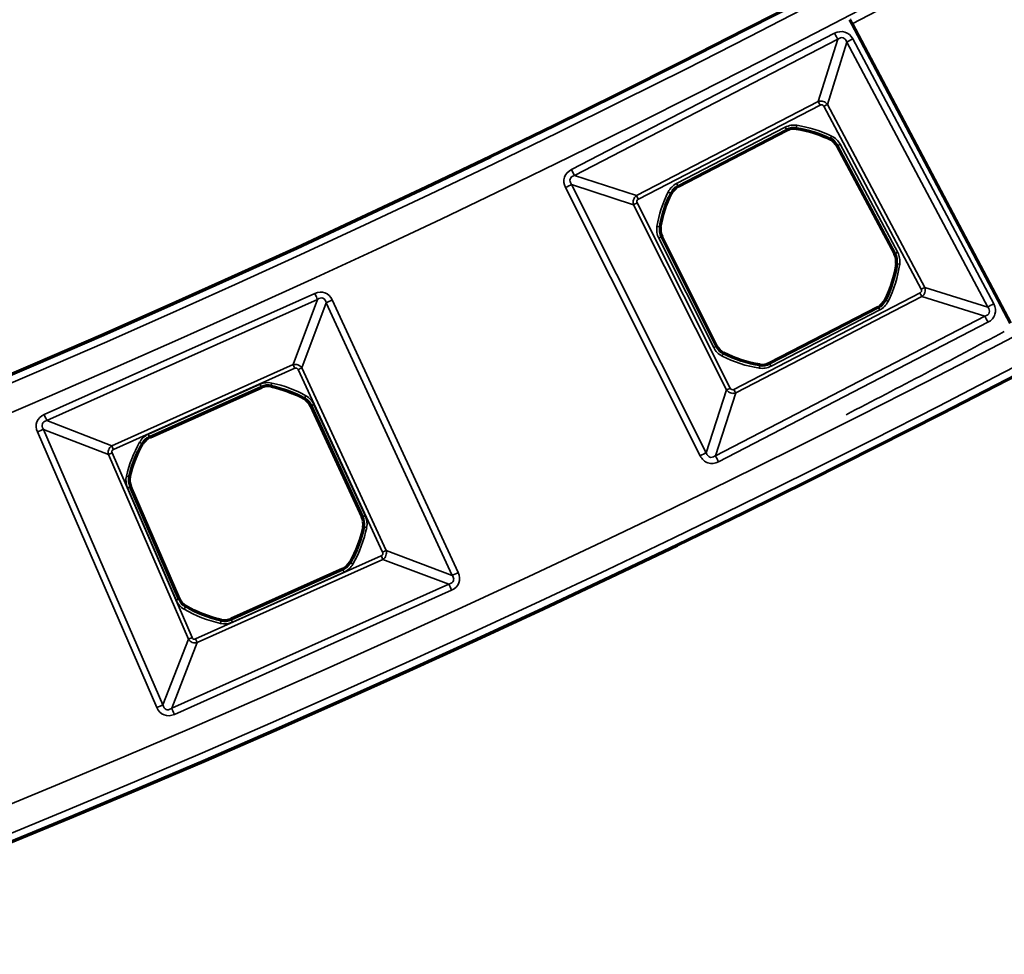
# Model space of a CAD drawing. Header units: millimetres. Extents: x -1503 to 2224, y -4278 to 2541.
# Tile 15 of 50: x 596 to 657, y -3992 to -3933. Entities that reach past the tile are written whole.
import ezdxf

# ---------------------------------------------------------------- set-up
doc = ezdxf.new("R2010")
doc.units = ezdxf.units.MM
doc.header["$LTSCALE"] = 0.75
doc.layers.add('Visible', color=7, linetype='Continuous', lineweight=70)
doc.layers.add('Visible Narrow', color=7, linetype='Continuous', lineweight=35)

msp = doc.modelspace()

# ---------------------------------------------------------------- linework, layer by layer
at = {"layer": 'Visible', "extrusion": (-7.30938e-29, -5.96856e-13, -1)}
for p, q in [((657.739, -3952.066, 28.1), (647.814, -3933.332, 28.1)), ((636.907, -3943.509, 22.2), (643.722, -3939.983, 22.2)), ((646.886, -3940.97, 22.2), (650.491, -3947.739, 22.2)), ((639.326, -3953.514, 22.2), (635.884, -3946.661, 22.2)), ((649.453, -3951.067, 22.2), (642.642, -3954.591, 22.2)), ((603.8, -3959.226, 22.2), (610.803, -3956.091, 22.2)), ((613.907, -3957.254, 22.2), (617.123, -3964.216, 22.2)), ((605.651, -3969.352, 22.2), (602.6, -3962.316, 22.2)), ((615.9, -3967.481, 22.2), (608.9, -3970.614, 22.2))]:
    msp.add_line(p, q, dxfattribs=at)
for radius in [763.5, 736.5]:
    msp.add_circle((-305.848, -3277.763, -27.4), radius, dxfattribs=at)
at = {"layer": 'Visible', "extrusion": (-0.883649, -0.46815, 8.78127e-07)}
msp.add_arc((3778.96, 27.799, 1268.947), 0.3, 89.99942, 179.99941, dxfattribs=at)
at = {"layer": 'Visible'}
for centre, start, end in [((644.177, -3940.864, 22.2), 81.18032, 117.35161), ((646.011, -3941.436, 22.2), 28.03341, 64.18507), ((637.363, -3944.389, 22.2), 117.35161, 153.52291), ((636.77, -3946.216, 22.2), 170.51815, 206.66982), ((649.616, -3948.205, 22.2), 351.88175, 28.03341), ((648.998, -3950.187, 22.2), 297.35161, 333.50328), ((640.212, -3953.069, 22.2), 206.66982, 242.82148), ((642.186, -3953.711, 22.2), 261.19995, 297.35161), ((611.208, -3956.996, 22.2), 77.9458, 114.1171), ((613.007, -3957.67, 22.2), 24.79889, 60.95056), ((604.205, -3960.131, 22.2), 114.1171, 150.28839), ((603.51, -3961.922, 22.2), 167.28364, 203.4353), ((616.223, -3964.632, 22.2), 348.64723, 24.79889), ((615.495, -3966.576, 22.2), 294.1171, 330.26876), ((606.56, -3968.958, 22.2), 203.4353, 239.58696), ((608.495, -3969.71, 22.2), 257.96543, 294.1171)]:
    msp.add_arc(centre, 0.991, start, end, dxfattribs=at)
at = {"layer": 'Visible', "extrusion": (-7.30938e-29, -5.96856e-13, -1)}
for centre, start, end in [((-643.181, -3947.287, -22.2), 98.81968, 115.81493), ((-643.181, -3947.287, -22.2), 9.48185, 26.47709), ((-643.181, -3947.287, -22.2), 188.11825, 206.49672), ((-643.181, -3947.287, -22.2), 278.80005, 297.17852), ((-609.851, -3963.352, -22.2), 102.0542, 119.04944), ((-609.851, -3963.352, -22.2), 12.71636, 29.71161), ((-609.851, -3963.352, -22.2), 191.35277, 209.73124), ((-609.851, -3963.352, -22.2), 282.03457, 300.41304)]:
    msp.add_arc(centre, 7.491, start, end, dxfattribs=at)
at = {"layer": 'Visible Narrow', "extrusion": (-7.30938e-29, -5.96856e-13, -1)}
for p, q in [((630.225, -3942.451, 27.7), (646.719, -3933.919, 27.7)), ((646.914, -3934.295, 27.466), (630.42, -3942.827, 27.466)), ((645.699, -3938.193, 22.84), (646.914, -3934.295, 27.466)), ((647.482, -3934.472, 27.466), (646.267, -3938.371, 22.84)), ((656.317, -3951.065, 27.466), (647.482, -3934.472, 27.466)), ((647.856, -3934.273, 27.7), (656.691, -3950.866, 27.7)), ((634.304, -3944.088, 22.84), (645.699, -3938.193, 22.84)), ((645.816, -3938.419, 22.7), (634.421, -3944.314, 22.7)), ((652.148, -3949.955, 22.7), (646.043, -3938.49, 22.7)), ((646.267, -3938.371, 22.84), (652.372, -3949.836, 22.84)), ((636.813, -3943.326, 22.7), (643.628, -3939.801, 22.7)), ((643.719, -3939.979, 22.503), (636.905, -3943.504, 22.503)), ((643.722, -3939.983, 22.2), (643.719, -3939.979, 22.503)), ((644.33, -3939.879, 22.503), (644.329, -3939.884, 22.2)), ((646.443, -3940.543, 22.2), (646.445, -3940.539, 22.503)), ((646.891, -3940.967, 22.503), (646.886, -3940.97, 22.2)), ((650.495, -3947.737, 22.503), (646.891, -3940.967, 22.503)), ((647.067, -3940.873, 22.7), (650.672, -3947.643, 22.7)), ((630.42, -3942.827, 27.466), (634.304, -3944.088, 22.84)), ((638.295, -3960.382, 27.7), (629.858, -3943.583, 27.7)), ((634.12, -3944.654, 22.84), (630.236, -3943.393, 27.466)), ((630.236, -3943.393, 27.466), (638.674, -3960.192, 27.466)), ((636.905, -3943.504, 22.503), (636.907, -3943.509, 22.2)), ((636.475, -3943.947, 22.2), (636.47, -3943.945, 22.503)), ((639.95, -3956.261, 22.84), (634.12, -3944.654, 22.84)), ((634.347, -3944.54, 22.7), (640.177, -3956.147, 22.7)), ((635.787, -3946.052, 22.503), (635.792, -3946.053, 22.2)), ((639.143, -3953.606, 22.7), (635.7, -3946.753, 22.7)), ((635.884, -3946.661, 22.2), (635.879, -3946.664, 22.503)), ((635.879, -3946.664, 22.503), (639.321, -3953.517, 22.503)), ((650.491, -3947.739, 22.2), (650.495, -3947.737, 22.503)), ((650.602, -3948.346, 22.503), (650.597, -3948.345, 22.2)), ((652.372, -3949.836, 22.84), (656.317, -3951.065, 27.466)), ((597.187, -3957.804, 27.7), (614.147, -3950.211, 27.7)), ((614.317, -3950.59, 27.478), (597.357, -3958.183, 27.478)), ((612.786, -3954.674, 22.833), (614.317, -3950.59, 27.478)), ((615.242, -3950.621, 27.7), (623.132, -3967.697, 27.7)), ((640.406, -3956.222, 22.7), (652.076, -3950.185, 22.7)), ((652.193, -3950.411, 22.84), (640.523, -3956.447, 22.84)), ((656.138, -3951.64, 27.466), (652.193, -3950.411, 22.84)), ((614.864, -3950.796, 27.478), (613.334, -3954.88, 22.833)), ((622.754, -3967.872, 27.478), (614.864, -3950.796, 27.478)), ((642.644, -3954.596, 22.503), (649.456, -3951.072, 22.503)), ((649.456, -3951.072, 22.503), (649.453, -3951.067, 22.2)), ((649.885, -3950.629, 22.2), (649.89, -3950.632, 22.503)), ((639.247, -3960.378, 27.466), (656.138, -3951.64, 27.466)), ((649.548, -3951.25, 22.7), (642.736, -3954.773, 22.7)), ((656.332, -3952.016, 27.7), (639.441, -3960.754, 27.7)), ((639.321, -3953.517, 22.503), (639.326, -3953.514, 22.2)), ((639.759, -3953.951, 22.2), (639.757, -3953.956, 22.503)), ((601.422, -3959.762, 22.833), (612.786, -3954.674, 22.833)), ((612.888, -3954.902, 22.7), (601.524, -3959.99, 22.7)), ((613.334, -3954.88, 22.833), (618.621, -3966.323, 22.833)), ((642.034, -3954.695, 22.503), (642.035, -3954.69, 22.2)), ((642.642, -3954.591, 22.2), (642.644, -3954.596, 22.503)), ((618.395, -3966.428, 22.7), (613.107, -3954.984, 22.7)), ((603.716, -3959.039, 22.7), (610.719, -3955.904, 22.7)), ((610.801, -3956.086, 22.503), (603.798, -3959.221, 22.503)), ((610.803, -3956.091, 22.2), (610.801, -3956.086, 22.503)), ((611.416, -3956.021, 22.503), (611.415, -3956.026, 22.2)), ((638.674, -3960.192, 27.466), (639.95, -3956.261, 22.84)), ((640.523, -3956.447, 22.84), (639.247, -3960.378, 27.466)), ((613.488, -3956.804, 22.2), (613.491, -3956.799, 22.503)), ((613.911, -3957.252, 22.503), (613.907, -3957.254, 22.2)), ((617.128, -3964.214, 22.503), (613.911, -3957.252, 22.503)), ((614.093, -3957.168, 22.7), (617.31, -3964.13, 22.7)), ((597.357, -3958.183, 27.478), (601.422, -3959.762, 22.833)), ((604.245, -3976.153, 27.7), (596.764, -3958.893, 27.7)), ((601.211, -3960.307, 22.833), (597.145, -3958.728, 27.478)), ((597.145, -3958.728, 27.478), (604.627, -3975.987, 27.478)), ((603.798, -3959.221, 22.503), (603.8, -3959.226, 22.2)), ((603.344, -3959.64, 22.2), (603.34, -3959.637, 22.503)), ((606.224, -3971.873, 22.833), (601.211, -3960.307, 22.833)), ((601.44, -3960.208, 22.7), (606.453, -3971.774, 22.7)), ((602.538, -3961.702, 22.503), (602.543, -3961.703, 22.2)), ((602.6, -3962.316, 22.2), (602.596, -3962.318, 22.503)), ((602.596, -3962.318, 22.503), (605.646, -3969.354, 22.503)), ((605.462, -3969.434, 22.7), (602.412, -3962.398, 22.7)), ((617.123, -3964.216, 22.2), (617.128, -3964.214, 22.503)), ((617.2, -3964.828, 22.503), (617.195, -3964.827, 22.2)), ((606.674, -3971.859, 22.7), (618.312, -3966.649, 22.7)), ((618.621, -3966.323, 22.833), (622.754, -3967.872, 27.478)), ((618.414, -3966.877, 22.833), (606.776, -3972.087, 22.833)), ((616.356, -3967.068, 22.2), (616.36, -3967.07, 22.503)), ((622.547, -3968.426, 27.478), (618.414, -3966.877, 22.833)), ((608.902, -3970.619, 22.503), (615.902, -3967.486, 22.503)), ((615.984, -3967.668, 22.7), (608.984, -3970.802, 22.7)), ((615.902, -3967.486, 22.503), (615.9, -3967.481, 22.2)), ((605.178, -3976.201, 27.478), (622.547, -3968.426, 27.478)), ((622.716, -3968.805, 27.7), (605.348, -3976.581, 27.7)), ((605.646, -3969.354, 22.503), (605.651, -3969.352, 22.2)), ((606.058, -3969.813, 22.2), (606.056, -3969.817, 22.503)), ((608.287, -3970.684, 22.503), (608.289, -3970.679, 22.2)), ((608.9, -3970.614, 22.2), (608.902, -3970.619, 22.503)), ((604.627, -3975.987, 27.478), (606.224, -3971.873, 22.833)), ((606.776, -3972.087, 22.833), (605.178, -3976.201, 27.478))]:
    msp.add_line(p, q, dxfattribs=at)
for radius in [763, 761.3, 738.7, 737]:
    msp.add_circle((-305.848, -3277.763, -27.9), radius, dxfattribs=at)
at = {"layer": 'Visible Narrow'}
for centre, radius, start, end in [((305.848, -3277.763, 28.1), 739.4, 297.548028, 332.451972), ((644.177, -3940.864, 22.503), 0.997, 81.18032, 117.35161), ((643.181, -3947.287, 22.503), 7.497, 64.18507, 81.18032), ((646.011, -3941.436, 22.503), 0.997, 28.03341, 64.18507), ((637.363, -3944.389, 22.503), 0.997, 117.35161, 153.52291), ((643.181, -3947.287, 22.503), 7.497, 153.52291, 170.51815), ((636.77, -3946.216, 22.503), 0.997, 170.51815, 206.66982), ((649.616, -3948.205, 22.503), 0.997, 351.88175, 28.03341), ((643.181, -3947.287, 22.503), 7.497, 333.50328, 351.88175), ((648.998, -3950.187, 22.503), 0.997, 297.35161, 333.50328), ((342.011, -3365.07, 27.7), 666.803, 297.260845, 298.223847), ((640.212, -3953.069, 22.503), 0.997, 206.66982, 242.82148), ((643.181, -3947.287, 22.503), 7.497, 242.82148, 261.19995), ((642.186, -3953.711, 22.503), 0.997, 261.19995, 297.35161), ((611.208, -3956.996, 22.503), 0.997, 77.9458, 114.1171), ((609.851, -3963.352, 22.503), 7.497, 60.95056, 77.9458), ((613.007, -3957.67, 22.503), 0.997, 24.79889, 60.95056), ((604.205, -3960.131, 22.503), 0.997, 114.1171, 150.28839), ((609.851, -3963.352, 22.503), 7.497, 150.28839, 167.28364), ((603.51, -3961.922, 22.503), 0.997, 167.28364, 203.4353), ((616.223, -3964.632, 22.503), 0.997, 348.64723, 24.79889), ((609.851, -3963.352, 22.503), 7.497, 330.26876, 348.64723), ((615.495, -3966.576, 22.503), 0.997, 294.1171, 330.26876), ((606.56, -3968.958, 22.503), 0.997, 203.4353, 239.58696), ((609.851, -3963.352, 22.503), 7.497, 239.58696, 257.96543), ((608.495, -3969.71, 22.503), 0.997, 257.96543, 294.1171)]:
    msp.add_arc(centre, radius, start, end, dxfattribs=at)
at = {"layer": 'Visible Narrow', "extrusion": (0.888204, 0.45945, -2.20374e-13)}
msp.add_arc((-3791.256, 27.2, -1233.02), 0.5, 90, 147.87327, dxfattribs=at)
at = {"layer": 'Visible Narrow', "extrusion": (0.469986, -0.882674, 5.42797e-13)}
msp.add_arc((-1277.209, 27.2, 3777.163), 0.5, 90, 147.87327, dxfattribs=at)
at = {"layer": 'Visible Narrow', "extrusion": (0.888204, 0.45945, -3.04038e-13)}
msp.add_arc((-3794.838, 23, -1235.89), 0.3, 270, 327.87327, dxfattribs=at)
at = {"layer": 'Visible Narrow', "extrusion": (-0.469986, 0.882674, -5.32158e-13)}
msp.add_arc((1280.791, 23, -3780.033), 0.3, 212.12673, 270, dxfattribs=at)
at = {"layer": 'Visible Narrow', "extrusion": (-7.30938e-29, -5.96856e-13, -1)}
for centre, radius, start, end in [((-644.177, -3940.864, -22.7), 1.197, 62.64839, 98.81968), ((-643.181, -3947.287, -22.7), 7.697, 98.81968, 115.81493), ((-646.011, -3941.436, -22.7), 1.197, 115.81493, 151.96659), ((-637.363, -3944.389, -22.7), 1.197, 26.47709, 62.64839), ((-643.181, -3947.287, -22.7), 7.697, 9.48185, 26.47709), ((-636.77, -3946.216, -22.7), 1.197, 333.33018, 9.48185), ((-649.616, -3948.205, -22.7), 1.197, 151.96659, 188.11825), ((-643.181, -3947.287, -22.7), 7.697, 188.11825, 206.49672), ((-648.998, -3950.187, -22.7), 1.197, 206.49672, 242.64839), ((-640.212, -3953.069, -22.7), 1.197, 297.17852, 333.33018), ((-643.181, -3947.287, -22.7), 7.697, 278.80005, 297.17852), ((-642.186, -3953.711, -22.7), 1.197, 242.64839, 278.80005), ((-611.208, -3956.996, -22.7), 1.197, 65.8829, 102.0542), ((-609.851, -3963.352, -22.7), 7.697, 102.0542, 119.04944), ((-613.007, -3957.67, -22.7), 1.197, 119.04944, 155.20111), ((-604.205, -3960.131, -22.7), 1.197, 29.71161, 65.8829), ((-609.851, -3963.352, -22.7), 7.697, 12.71636, 29.71161), ((-603.51, -3961.922, -22.7), 1.197, 336.5647, 12.71636), ((-616.223, -3964.632, -22.7), 1.197, 155.20111, 191.35277), ((-609.851, -3963.352, -22.7), 7.697, 191.35277, 209.73124), ((-615.495, -3966.576, -22.7), 1.197, 209.73124, 245.8829), ((-606.56, -3968.958, -22.7), 1.197, 300.41304, 336.5647), ((-609.851, -3963.352, -22.7), 7.697, 282.03457, 300.41304), ((-608.495, -3969.71, -22.7), 1.197, 245.8829, 282.03457)]:
    msp.add_arc(centre, radius, start, end, dxfattribs=at)
at = {"layer": 'Visible Narrow', "extrusion": (0.888204, 0.45945, -2.74225e-13)}
msp.add_arc((-3795.061, 22.5, -1238.469), 0.2, 90, 179, dxfattribs=at)
at = {"layer": 'Visible Narrow', "extrusion": (0.988176, -0.153325, 1.05941e-13)}
msp.add_arc((-3794.301, 22.5, 1240.795), 0.2, 90, 179, dxfattribs=at)
at = {"layer": 'Visible Narrow', "extrusion": (0.900205, -0.435466, 2.77007e-13)}
msp.add_arc((-3265.589, 22.5, 2297.903), 0.2, 90, 179, dxfattribs=at)
at = {"layer": 'Visible Narrow', "extrusion": (0.469986, -0.882674, 5.26829e-13)}
msp.add_arc((-1281.007, 22.5, 3782.618), 0.2, 90, 179, dxfattribs=at)
at = {"layer": 'Visible Narrow', "extrusion": (0.888204, 0.45945, -2.19999e-13)}
msp.add_arc((-3791.256, 27.2, -1251.59), 0.5, 90, 147.87327, dxfattribs=at)
at = {"layer": 'Visible Narrow', "extrusion": (0.448848, -0.893608, 5.12316e-13)}
msp.add_arc((-1207.225, 27.2, 3806.728), 0.5, 32.12673, 90, dxfattribs=at)
at = {"layer": 'Visible Narrow', "extrusion": (-0.888204, -0.45945, 2.75603e-13)}
msp.add_arc((3795.061, 22.5, 1246.141), 0.2, 1, 90, dxfattribs=at)
at = {"layer": 'Visible Narrow', "extrusion": (0.888204, 0.45945, -1.556e-13)}
msp.add_arc((-3794.838, 23, -1248.72), 0.3, 270, 327.87327, dxfattribs=at)
at = {"layer": 'Visible Narrow', "extrusion": (-0.44584, -0.895113, 5.63376e-13)}
msp.add_arc((2327.881, 22.5, 3246.511), 0.2, 1, 90, dxfattribs=at)
at = {"layer": 'Visible Narrow', "extrusion": (-0.448848, 0.893608, -5.37046e-13)}
msp.add_arc((1203.643, 23, -3809.598), 0.3, 270, 327.87327, dxfattribs=at)
at = {"layer": 'Visible Narrow', "extrusion": (-0.164735, -0.986338, 5.99674e-13)}
msp.add_arc((1276.954, 22.5, 3787.404), 0.2, 1, 90, dxfattribs=at)
at = {"layer": 'Visible Narrow', "extrusion": (0.448848, -0.893608, 5.27666e-13)}
msp.add_arc((-1203.427, 22.5, 3812.183), 0.2, 1, 90, dxfattribs=at)
at = {"layer": 'Visible Narrow', "extrusion": (0.469986, -0.882674, 5.24066e-13)}
msp.add_arc((-1281.007, 22.5, 3790.287), 0.2, 90, 179, dxfattribs=at)
at = {"layer": 'Visible Narrow', "extrusion": (-0.141217, -0.989979, 6.17223e-13)}
msp.add_arc((1201.854, 22.5, 3816.902), 0.2, 90, 179, dxfattribs=at)
at = {"layer": 'Visible Narrow', "extrusion": (-0.469986, 0.882674, -5.35378e-13)}
msp.add_arc((1280.791, 23, -3793.022), 0.3, 212.12673, 270, dxfattribs=at)
at = {"layer": 'Visible Narrow', "extrusion": (0.912712, 0.408603, -2.61759e-13)}
msp.add_arc((-3856.348, 27.2, -1053.528), 0.5, 90, 146.25909, dxfattribs=at)
at = {"layer": 'Visible Narrow', "extrusion": (0.419435, -0.907786, 5.29218e-13)}
msp.add_arc((-1098.52, 27.2, 3844.37), 0.5, 90, 146.25909, dxfattribs=at)
at = {"layer": 'Visible Narrow', "extrusion": (0.888204, 0.45945, -2.70451e-13)}
msp.add_arc((-3808.165, 23, -1235.736), 0.3, 212.12673, 270, dxfattribs=at)
at = {"layer": 'Visible Narrow', "extrusion": (-0.888204, -0.45945, 2.30445e-13)}
msp.add_arc((3807.949, 22.5, 1238.47), 0.2, 90, 179, dxfattribs=at)
at = {"layer": 'Visible Narrow', "extrusion": (-0.446147, -0.89496, 5.19594e-13)}
msp.add_arc((2344.386, 22.5, 3245.711), 0.2, 90, 179, dxfattribs=at)
at = {"layer": 'Visible Narrow', "extrusion": (0.469986, -0.882674, 5.31746e-13)}
msp.add_arc((-1277.209, 27.2, 3795.961), 0.5, 90, 147.87327, dxfattribs=at)
at = {"layer": 'Visible Narrow', "extrusion": (0.888204, 0.45945, -3.13999e-13)}
msp.add_arc((-3811.747, 27.2, -1232.796), 0.5, 32.12673, 90, dxfattribs=at)
at = {"layer": 'Visible Narrow', "extrusion": (0.448848, -0.893608, 5.30852e-13)}
msp.add_arc((-1203.427, 22.5, 3819.852), 0.2, 1, 90, dxfattribs=at)
at = {"layer": 'Visible Narrow', "extrusion": (0.889588, -0.456764, 2.85377e-13)}
msp.add_arc((-3225.372, 22.5, 2375.146), 0.2, 1, 90, dxfattribs=at)
at = {"layer": 'Visible Narrow', "extrusion": (0.912712, 0.408603, -3.03065e-13)}
msp.add_arc((-3860.116, 23, -1056.593), 0.3, 270, 326.25909, dxfattribs=at)
at = {"layer": 'Visible Narrow', "extrusion": (-0.419435, 0.907786, -5.34906e-13)}
msp.add_arc((1102.287, 23, -3847.436), 0.3, 213.74091, 270, dxfattribs=at)
at = {"layer": 'Visible Narrow', "extrusion": (0.988228, -0.152987, 7.1432e-14)}
msp.add_arc((-3810.119, 22.5, 1239.492), 0.2, 1, 90, dxfattribs=at)
at = {"layer": 'Visible Narrow', "extrusion": (0.888204, 0.45945, -2.71895e-13)}
msp.add_arc((-3807.949, 22.5, -1246.139), 0.2, 1, 90, dxfattribs=at)
at = {"layer": 'Visible Narrow', "extrusion": (0.912712, 0.408603, -2.43564e-13)}
msp.add_arc((-3860.143, 22.5, -1058.983), 0.2, 90, 179, dxfattribs=at)
at = {"layer": 'Visible Narrow', "extrusion": (0.97795, -0.208837, 9.94574e-14)}
msp.add_arc((-3740.907, 22.5, 1424.098), 0.2, 90, 179, dxfattribs=at)
at = {"layer": 'Visible Narrow', "extrusion": (-0.448848, 0.893608, -5.24435e-13)}
msp.add_arc((1203.643, 23, -3822.587), 0.3, 270, 327.87327, dxfattribs=at)
at = {"layer": 'Visible Narrow', "extrusion": (0.874201, -0.485564, 2.68075e-13)}
msp.add_arc((-3160.949, 22.5, 2457.594), 0.2, 90, 179, dxfattribs=at)
at = {"layer": 'Visible Narrow', "extrusion": (0.888204, 0.45945, -2.7145e-13)}
msp.add_arc((-3808.165, 23, -1248.874), 0.3, 212.12673, 270, dxfattribs=at)
at = {"layer": 'Visible Narrow', "extrusion": (0.419435, -0.907786, 5.3538e-13)}
msp.add_arc((-1102.308, 22.5, 3849.832), 0.2, 90, 179, dxfattribs=at)
at = {"layer": 'Visible Narrow', "extrusion": (0.912712, 0.408603, -2.45971e-13)}
msp.add_arc((-3856.348, 27.2, -1072.11), 0.5, 90, 146.25909, dxfattribs=at)
at = {"layer": 'Visible Narrow', "extrusion": (0.397713, -0.91751, 5.55476e-13)}
msp.add_arc((-1026.968, 27.2, 3869.664), 0.5, 33.74091, 90, dxfattribs=at)
at = {"layer": 'Visible Narrow', "extrusion": (0.912712, 0.408603, -2.65916e-13)}
msp.add_arc((-3860.143, 22.5, -1066.655), 0.2, 90, 179, dxfattribs=at)
at = {"layer": 'Visible Narrow', "extrusion": (0.912712, 0.408603, -2.36374e-13)}
msp.add_arc((-3860.116, 23, -1069.044), 0.3, 270, 326.25909, dxfattribs=at)
at = {"layer": 'Visible Narrow', "extrusion": (0.495635, 0.868531, -5.09614e-13)}
msp.add_arc((-2486.352, 22.5, -3140.032), 0.2, 90, 179, dxfattribs=at)
at = {"layer": 'Visible Narrow', "extrusion": (-0.397713, 0.91751, -5.44283e-13)}
for centre in [(1023.2, 23, -3872.73), (1023.2, 23, -3885.336)]:
    msp.add_arc(centre, 0.3, 270, 326.25909, dxfattribs=at)
at = {"layer": 'Visible Narrow', "extrusion": (0.448848, -0.893608, 5.22364e-13)}
msp.add_arc((-1207.225, 27.2, 3825.526), 0.5, 32.12673, 90, dxfattribs=at)
at = {"layer": 'Visible Narrow', "extrusion": (0.888204, 0.45945, -3.14055e-13)}
msp.add_arc((-3811.747, 27.2, -1251.814), 0.5, 32.12673, 90, dxfattribs=at)
at = {"layer": 'Visible Narrow', "extrusion": (0.220125, 0.975472, -5.91286e-13)}
msp.add_arc((-1459.628, 22.5, -3731.895), 0.2, 90, 179, dxfattribs=at)
at = {"layer": 'Visible Narrow', "extrusion": (-0.397713, 0.91751, -5.44846e-13)}
msp.add_arc((1023.179, 22.5, -3875.126), 0.2, 90, 179, dxfattribs=at)
at = {"layer": 'Visible Narrow', "extrusion": (-0.419435, 0.907786, -5.41488e-13)}
msp.add_arc((1102.308, 22.5, -3857.501), 0.2, 1, 90, dxfattribs=at)
at = {"layer": 'Visible Narrow', "extrusion": (0.196849, 0.980434, -6.1183e-13)}
msp.add_arc((-1385.797, 22.5, -3765.756), 0.2, 1, 90, dxfattribs=at)
at = {"layer": 'Visible Narrow', "extrusion": (0.912712, 0.408603, -1.89865e-13)}
msp.add_arc((-3873.054, 23, -1056.443), 0.3, 213.74091, 270, dxfattribs=at)
at = {"layer": 'Visible Narrow', "extrusion": (-0.419435, 0.907786, -5.46397e-13)}
msp.add_arc((1102.287, 23, -3860.042), 0.3, 213.74091, 270, dxfattribs=at)
at = {"layer": 'Visible Narrow', "extrusion": (0.495932, 0.868361, -5.26239e-13)}
msp.add_arc((-2502.821, 22.5, -3139.177), 0.2, 1, 90, dxfattribs=at)
at = {"layer": 'Visible Narrow', "extrusion": (0.912712, 0.408603, -2.54028e-13)}
msp.add_arc((-3873.032, 22.5, -1058.984), 0.2, 1, 90, dxfattribs=at)
at = {"layer": 'Visible Narrow', "extrusion": (0.419435, -0.907786, 5.35161e-13)}
msp.add_arc((-1098.52, 27.2, 3863.181), 0.5, 90, 146.25909, dxfattribs=at)
at = {"layer": 'Visible Narrow', "extrusion": (0.912712, 0.408603, -2.45626e-13)}
msp.add_arc((-3876.821, 27.2, -1053.304), 0.5, 33.74091, 90, dxfattribs=at)
at = {"layer": 'Visible Narrow', "extrusion": (0.397713, -0.91751, 5.45233e-13)}
msp.add_arc((-1023.179, 22.5, 3882.795), 0.2, 1, 90, dxfattribs=at)
at = {"layer": 'Visible Narrow', "extrusion": (0.862399, -0.50623, 2.91432e-13)}
msp.add_arc((-3116.961, 22.5, 2532.302), 0.2, 1, 90, dxfattribs=at)
at = {"layer": 'Visible Narrow', "extrusion": (0.978022, -0.208502, 1.2079e-13)}
msp.add_arc((-3756.787, 22.5, 1422.813), 0.2, 1, 90, dxfattribs=at)
at = {"layer": 'Visible Narrow', "extrusion": (0.912712, 0.408603, -2.26579e-13)}
msp.add_arc((-3873.032, 22.5, -1066.653), 0.2, 1, 90, dxfattribs=at)
at = {"layer": 'Visible Narrow', "extrusion": (0.912712, 0.408603, -2.47291e-13)}
msp.add_arc((-3873.054, 23, -1069.194), 0.3, 213.74091, 270, dxfattribs=at)
at = {"layer": 'Visible Narrow', "extrusion": (0.397713, -0.91751, 5.55393e-13)}
msp.add_arc((-1026.968, 27.2, 3888.475), 0.5, 33.74091, 90, dxfattribs=at)
at = {"layer": 'Visible Narrow', "extrusion": (0.912712, 0.408603, -2.37021e-13)}
msp.add_arc((-3876.821, 27.2, -1072.334), 0.5, 33.74091, 90, dxfattribs=at)
at = {"layer": 'Visible Narrow', "extrusion": (0.298676, -0.11011, 0.947981)}
msp.add_ellipse((630.693, -3943.288, 27.334), major_axis=(-0.532, 0.292, 0.202), ratio=0.602041, start_param=0.859265, end_param=0.946196, dxfattribs=at)
at = {"layer": 'Visible Narrow', "extrusion": (0.580065, -0.024411, -0.814204)}
msp.add_ellipse((634.416, -3944.471, 23.046), major_axis=(0.035, -0.454, 0.039), ratio=0.872448, start_param=1.254532, end_param=1.331466, dxfattribs=at)
at = {"layer": 'Visible Narrow', "extrusion": (0.023164, 0.583283, -0.811939)}
msp.add_ellipse((640.334, -3956.151, 23.048), major_axis=(0.456, 0.035, 0.038), ratio=0.874576, start_param=1.242877, end_param=1.332151, dxfattribs=at)
at = {"layer": 'Visible Narrow', "extrusion": (0.299902, -0.116468, 0.946834)}
msp.add_ellipse((598.013, -3958.751, 27.2), major_axis=(-0.939, 0.365, 0.342), ratio=0.469981, start_param=0.608839, end_param=0.624247, dxfattribs=at)
at = {"layer": 'Visible Narrow', "extrusion": (0.358417, -0.139192, -0.923127)}
msp.add_ellipse((601.616, -3960.163, 22.969), major_axis=(0.036, -0.461, 0.083), ratio=0.958706, start_param=1.386778, end_param=1.403566, dxfattribs=at)
at = {"layer": 'Visible Narrow', "extrusion": (0.100489, 0.309472, 0.945584)}
msp.add_ellipse((639.204, -3959.734, 27.26), major_axis=(-0.306, -0.731, 0.272), ratio=0.504167, start_param=0.660459, end_param=0.75042, dxfattribs=at)
at = {"layer": 'Visible Narrow', "extrusion": (0.139862, 0.360142, -0.922354)}
msp.add_ellipse((606.628, -3971.682, 22.969), major_axis=(0.46, 0.046, 0.088), ratio=0.958702, start_param=1.402661, end_param=1.431737, dxfattribs=at)
at = {"layer": 'Visible Narrow', "extrusion": (0.116118, 0.299001, 0.947161)}
msp.add_ellipse((605.199, -3975.33, 27.2), major_axis=(-0.368, -0.948, 0.344), ratio=0.465634, start_param=0.606215, end_param=0.632904, dxfattribs=at)
at = {"layer": 'Visible Narrow'}
for points, knots in [([(646.719, -3933.919, 27.7), (646.933, -3933.808, 27.7), (647.163, -3933.782, 27.7), (647.365, -3933.846, 27.7), (647.568, -3933.909, 27.7), (647.743, -3934.061, 27.7), (647.856, -3934.273, 27.7)], [0, 0, 0, 0, 0.5, 0.5, 0.5, 1, 1, 1, 1]), ([(647.482, -3934.472, 27.466), (647.436, -3934.329, 27.508), (647.354, -3934.235, 27.531), (647.254, -3934.204, 27.531), (647.15, -3934.171, 27.531), (647.028, -3934.207, 27.507), (646.914, -3934.295, 27.466)], [0, 0, 0, 0, 0.490158, 0.490158, 0.490158, 1, 1, 1, 1]), ([(645.699, -3938.193, 22.84), (645.796, -3938.16, 22.816), (645.908, -3938.157, 22.801), (646.012, -3938.19, 22.801), (646.112, -3938.221, 22.801), (646.203, -3938.285, 22.815), (646.267, -3938.371, 22.84)], [0, 0, 0, 0, 0.509581, 0.509581, 0.509581, 1, 1, 1, 1]), ([(645.816, -3938.419, 22.7), (645.858, -3938.397, 22.7), (645.904, -3938.392, 22.7), (645.945, -3938.404, 22.7), (645.985, -3938.417, 22.7), (646.02, -3938.447, 22.7), (646.043, -3938.49, 22.7)], [0, 0, 0, 0, 0.5, 0.5, 0.5, 1, 1, 1, 1]), ([(629.858, -3943.583, 27.7), (629.75, -3943.368, 27.7), (629.727, -3943.138, 27.7), (629.792, -3942.936, 27.7), (629.858, -3942.734, 27.7), (630.012, -3942.561, 27.7), (630.225, -3942.451, 27.7)], [0, 0, 0, 0, 0.5, 0.5, 0.5, 1, 1, 1, 1]), ([(630.42, -3942.827, 27.466), (630.273, -3942.872, 27.509), (630.181, -3942.952, 27.531), (630.149, -3943.052, 27.531), (630.12, -3943.141, 27.531), (630.139, -3943.245, 27.514), (630.21, -3943.355, 27.479)], [0, 0, 0, 0, 0.52799, 0.52799, 0.52799, 1, 1, 1, 1]), ([(634.111, -3944.621, 22.833), (634.087, -3944.527, 22.812), (634.091, -3944.43, 22.801), (634.12, -3944.341, 22.801), (634.152, -3944.242, 22.801), (634.215, -3944.152, 22.814), (634.304, -3944.088, 22.84)], [0, 0, 0, 0, 0.472166, 0.472166, 0.472166, 1, 1, 1, 1]), ([(634.347, -3944.54, 22.7), (634.325, -3944.497, 22.7), (634.321, -3944.451, 22.7), (634.347, -3944.37, 22.7), (634.378, -3944.336, 22.7), (634.421, -3944.314, 22.7)], [0, 0, 0, 0, 0.5, 0.5, 1, 1, 1, 1]), ([(652.148, -3949.955, 22.7), (652.171, -3949.998, 22.7), (652.176, -3950.045, 22.7), (652.151, -3950.127, 22.7), (652.12, -3950.163, 22.7), (652.076, -3950.185, 22.7)], [0, 0, 0, 0, 0.5, 0.5, 1, 1, 1, 1]), ([(652.372, -3949.836, 22.84), (652.406, -3949.934, 22.815), (652.41, -3950.047, 22.8), (652.377, -3950.153, 22.8), (652.346, -3950.254, 22.8), (652.28, -3950.347, 22.814), (652.193, -3950.411, 22.84)], [0, 0, 0, 0, 0.509704, 0.509704, 0.509704, 1, 1, 1, 1]), ([(614.147, -3950.211, 27.7), (614.364, -3950.114, 27.7), (614.59, -3950.101, 27.7), (614.785, -3950.174, 27.7), (614.98, -3950.247, 27.7), (615.142, -3950.405, 27.7), (615.242, -3950.621, 27.7)], [0, 0, 0, 0, 0.5, 0.5, 0.5, 1, 1, 1, 1]), ([(614.864, -3950.796, 27.478), (614.828, -3950.65, 27.52), (614.753, -3950.551, 27.542), (614.657, -3950.515, 27.542), (614.557, -3950.477, 27.542), (614.435, -3950.508, 27.518), (614.317, -3950.59, 27.478)], [0, 0, 0, 0, 0.489074, 0.489074, 0.489074, 1, 1, 1, 1]), ([(656.138, -3951.64, 27.466), (656.286, -3951.595, 27.51), (656.382, -3951.512, 27.533), (656.414, -3951.411, 27.533), (656.447, -3951.305, 27.533), (656.409, -3951.181, 27.508), (656.317, -3951.065, 27.466)], [0, 0, 0, 0, 0.489979, 0.489979, 0.489979, 1, 1, 1, 1]), ([(656.691, -3950.866, 27.7), (656.806, -3951.083, 27.7), (656.834, -3951.316, 27.7), (656.77, -3951.522, 27.7), (656.706, -3951.727, 27.7), (656.55, -3951.904, 27.7), (656.332, -3952.016, 27.7)], [0, 0, 0, 0, 0.5, 0.5, 0.5, 1, 1, 1, 1]), ([(612.786, -3954.674, 22.833), (612.883, -3954.649, 22.809), (612.992, -3954.652, 22.795), (613.093, -3954.69, 22.795), (613.189, -3954.726, 22.795), (613.275, -3954.793, 22.808), (613.334, -3954.88, 22.833)], [0, 0, 0, 0, 0.511399, 0.511399, 0.511399, 1, 1, 1, 1]), ([(612.888, -3954.902, 22.7), (612.932, -3954.883, 22.7), (612.977, -3954.88, 22.7), (613.016, -3954.895, 22.7), (613.055, -3954.909, 22.7), (613.087, -3954.941, 22.7), (613.107, -3954.984, 22.7)], [0, 0, 0, 0, 0.5, 0.5, 0.5, 1, 1, 1, 1]), ([(640.406, -3956.222, 22.7), (640.363, -3956.244, 22.7), (640.316, -3956.249, 22.7), (640.234, -3956.223, 22.7), (640.199, -3956.191, 22.7), (640.177, -3956.147, 22.7)], [0, 0, 0, 0, 0.5, 0.5, 1, 1, 1, 1]), ([(640.485, -3956.458, 22.831), (640.391, -3956.482, 22.811), (640.294, -3956.477, 22.8), (640.206, -3956.449, 22.8), (640.105, -3956.416, 22.8), (640.014, -3956.352, 22.814), (639.95, -3956.261, 22.84)], [0, 0, 0, 0, 0.467745, 0.467745, 0.467745, 1, 1, 1, 1]), ([(596.764, -3958.893, 27.7), (596.669, -3958.675, 27.7), (596.659, -3958.449, 27.7), (596.734, -3958.255, 27.7), (596.809, -3958.061, 27.7), (596.97, -3957.901, 27.7), (597.187, -3957.804, 27.7)], [0, 0, 0, 0, 0.5, 0.5, 0.5, 1, 1, 1, 1]), ([(597.357, -3958.183, 27.478), (597.207, -3958.219, 27.521), (597.111, -3958.291, 27.542), (597.074, -3958.387, 27.542), (597.038, -3958.48, 27.542), (597.058, -3958.595, 27.522), (597.139, -3958.719, 27.481)], [0, 0, 0, 0, 0.506208, 0.506208, 0.506208, 1, 1, 1, 1]), ([(601.209, -3960.299, 22.832), (601.185, -3960.198, 22.807), (601.194, -3960.094, 22.795), (601.23, -3960.001, 22.795), (601.267, -3959.905, 22.795), (601.333, -3959.821, 22.808), (601.422, -3959.762, 22.833)], [0, 0, 0, 0, 0.49387, 0.49387, 0.49387, 1, 1, 1, 1]), ([(601.44, -3960.208, 22.7), (601.421, -3960.164, 22.7), (601.419, -3960.119, 22.7), (601.449, -3960.041, 22.7), (601.481, -3960.009, 22.7), (601.524, -3959.99, 22.7)], [0, 0, 0, 0, 0.5, 0.5, 1, 1, 1, 1]), ([(639.441, -3960.754, 27.7), (639.223, -3960.866, 27.7), (638.99, -3960.892, 27.7), (638.785, -3960.825, 27.7), (638.58, -3960.758, 27.7), (638.406, -3960.601, 27.7), (638.295, -3960.382, 27.7)], [0, 0, 0, 0, 0.5, 0.5, 0.5, 1, 1, 1, 1]), ([(638.674, -3960.192, 27.466), (638.718, -3960.343, 27.511), (638.799, -3960.438, 27.533), (638.9, -3960.47, 27.533), (638.989, -3960.499, 27.533), (639.093, -3960.48, 27.516), (639.202, -3960.409, 27.481)], [0, 0, 0, 0, 0.532431, 0.532431, 0.532431, 1, 1, 1, 1]), ([(618.395, -3966.428, 22.7), (618.415, -3966.472, 22.7), (618.418, -3966.518, 22.7), (618.403, -3966.557, 22.7), (618.388, -3966.597, 22.7), (618.356, -3966.63, 22.7), (618.312, -3966.649, 22.7)], [0, 0, 0, 0, 0.5, 0.5, 0.5, 1, 1, 1, 1]), ([(618.621, -3966.323, 22.833), (618.648, -3966.421, 22.809), (618.645, -3966.532, 22.793), (618.607, -3966.634, 22.793), (618.57, -3966.731, 22.793), (618.502, -3966.818, 22.807), (618.414, -3966.877, 22.833)], [0, 0, 0, 0, 0.511253, 0.511253, 0.511253, 1, 1, 1, 1]), ([(622.547, -3968.426, 27.478), (622.697, -3968.39, 27.521), (622.798, -3968.315, 27.544), (622.835, -3968.218, 27.544), (622.861, -3968.147, 27.544), (622.853, -3968.064, 27.532), (622.817, -3967.981, 27.511), (622.801, -3967.945, 27.501), (622.78, -3967.908, 27.49), (622.754, -3967.872, 27.478)], [0, 0, 0, 0, 0.487675, 0.487675, 0.487675, 0.844749, 0.844749, 0.844749, 1, 1, 1, 1]), ([(623.132, -3967.697, 27.7), (623.233, -3967.918, 27.7), (623.248, -3968.148, 27.7), (623.174, -3968.345, 27.7), (623.1, -3968.543, 27.7), (622.938, -3968.706, 27.7), (622.716, -3968.805, 27.7)], [0, 0, 0, 0, 0.5, 0.5, 0.5, 1, 1, 1, 1]), ([(606.763, -3972.09, 22.83), (606.662, -3972.114, 22.806), (606.558, -3972.105, 22.793), (606.465, -3972.069, 22.793), (606.369, -3972.032, 22.793), (606.283, -3971.964, 22.807), (606.224, -3971.873, 22.833)], [0, 0, 0, 0, 0.489417, 0.489417, 0.489417, 1, 1, 1, 1]), ([(606.674, -3971.859, 22.7), (606.629, -3971.879, 22.7), (606.583, -3971.882, 22.7), (606.505, -3971.851, 22.7), (606.472, -3971.818, 22.7), (606.453, -3971.774, 22.7)], [0, 0, 0, 0, 0.5, 0.5, 1, 1, 1, 1]), ([(605.348, -3976.581, 27.7), (605.126, -3976.68, 27.7), (604.896, -3976.692, 27.7), (604.7, -3976.616, 27.7), (604.503, -3976.539, 27.7), (604.342, -3976.375, 27.7), (604.245, -3976.153, 27.7)], [0, 0, 0, 0, 0.5, 0.5, 0.5, 1, 1, 1, 1]), ([(604.627, -3975.987, 27.478), (604.661, -3976.141, 27.522), (604.734, -3976.24, 27.544), (604.831, -3976.278, 27.544), (604.924, -3976.314, 27.544), (605.038, -3976.294, 27.524), (605.162, -3976.212, 27.483)], [0, 0, 0, 0, 0.510681, 0.510681, 0.510681, 1, 1, 1, 1])]:
    msp.add_open_spline(points, degree=3, knots=knots, dxfattribs=at)

doc.saveas('drawing.dxf')
